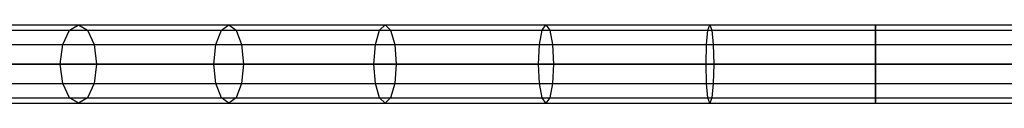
# Model space of a CAD drawing. Extents: x 1.6 to 24.9, y -15.7 to 0.
# Tile 135 of 246: x 9.428 to 13.834, y -11.42 to -11.07. Entities that reach past the tile are written whole.
import ezdxf

# ---------------------------------------------------------------- set-up
doc = ezdxf.new("R2010")
doc.units = 0
doc.header["$LTSCALE"] = 2.54
doc.layers.get('0').update_dxf_attribs({"color": 13, "linetype": 'CONTINUOUS'})

# ---------------------------------------------------------------- blocks, each defined once
blk = doc.blocks.new('ARES-203-D_STL')
at = {"color": 0}
for p, q in [((9.0038, -11.0938, 3.4611), (9.6503, -11.0938, 3.0811)), ((9.0038, -11.0938, 3.4611), (9.6503, -11.0938, 3.0811)), ((9.0518, -11.0704, 3.5343), (9.691, -11.0704, 3.1586)), ((9.0518, -11.0704, 3.5343), (9.691, -11.0704, 3.1586)), ((9.0997, -11.0938, 3.6075), (9.7316, -11.0938, 3.2361)), ((9.0997, -11.0938, 3.6075), (9.7316, -11.0938, 3.2361)), ((9.6206, -11.1579, 3.0244), (9.6503, -11.0938, 3.0811)), ((9.6206, -11.1579, 3.0244), (9.6503, -11.0938, 3.0811)), ((9.6503, -11.0938, 3.0811), (9.691, -11.0704, 3.1586)), ((9.6503, -11.0938, 3.0811), (9.691, -11.0704, 3.1586)), ((9.6503, -11.0938, 3.0811), (10.3305, -11.0938, 2.7653)), ((9.6503, -11.0938, 3.0811), (10.3305, -11.0938, 2.7653)), ((9.691, -11.0704, 3.1586), (10.3634, -11.0704, 2.8463)), ((9.691, -11.0704, 3.1586), (10.3634, -11.0704, 2.8463)), ((9.691, -11.0704, 3.1586), (9.7316, -11.0938, 3.2361)), ((9.691, -11.0704, 3.1586), (9.7316, -11.0938, 3.2361)), ((9.7316, -11.0938, 3.2361), (10.3964, -11.0938, 2.9274)), ((9.7316, -11.0938, 3.2361), (10.3964, -11.0938, 2.9274)), ((9.7316, -11.0938, 3.2361), (9.7614, -11.1579, 3.2928)), ((9.7316, -11.0938, 3.2361), (9.7614, -11.1579, 3.2928)), ((10.3063, -11.1579, 2.706), (10.3305, -11.0938, 2.7653)), ((10.3063, -11.1579, 2.706), (10.3305, -11.0938, 2.7653)), ((10.3305, -11.0938, 2.7653), (10.3634, -11.0704, 2.8463)), ((10.3305, -11.0938, 2.7653), (10.3634, -11.0704, 2.8463)), ((10.3305, -11.0938, 2.7653), (11.0379, -11.0938, 2.5165)), ((10.3305, -11.0938, 2.7653), (11.0379, -11.0938, 2.5165)), ((10.3634, -11.0704, 2.8463), (11.0629, -11.0704, 2.6004)), ((10.3634, -11.0704, 2.8463), (11.0629, -11.0704, 2.6004)), ((10.3634, -11.0704, 2.8463), (10.3964, -11.0938, 2.9274)), ((10.3634, -11.0704, 2.8463), (10.3964, -11.0938, 2.9274)), ((10.3964, -11.0938, 2.9274), (11.0879, -11.0938, 2.6842)), ((10.3964, -11.0938, 2.9274), (11.0879, -11.0938, 2.6842)), ((10.3964, -11.0938, 2.9274), (10.4206, -11.1579, 2.9867)), ((10.3964, -11.0938, 2.9274), (10.4206, -11.1579, 2.9867)), ((11.0196, -11.1579, 2.4551), (11.0379, -11.0938, 2.5165)), ((11.0196, -11.1579, 2.4551), (11.0379, -11.0938, 2.5165)), ((11.0379, -11.0938, 2.5165), (11.0629, -11.0704, 2.6004)), ((11.0379, -11.0938, 2.5165), (11.0629, -11.0704, 2.6004)), ((11.0379, -11.0938, 2.5165), (11.766, -11.0938, 2.3372)), ((11.0379, -11.0938, 2.5165), (11.766, -11.0938, 2.3372)), ((11.0629, -11.0704, 2.6004), (11.7828, -11.0704, 2.423)), ((11.0629, -11.0704, 2.6004), (11.7828, -11.0704, 2.423)), ((11.0629, -11.0704, 2.6004), (11.0879, -11.0938, 2.6842)), ((11.0629, -11.0704, 2.6004), (11.0879, -11.0938, 2.6842)), ((11.0879, -11.0938, 2.6842), (11.7996, -11.0938, 2.5089)), ((11.0879, -11.0938, 2.6842), (11.7996, -11.0938, 2.5089)), ((11.0879, -11.0938, 2.6842), (11.1062, -11.1579, 2.7456)), ((11.0879, -11.0938, 2.6842), (11.1062, -11.1579, 2.7456)), ((11.7537, -11.1579, 2.2743), (11.766, -11.0938, 2.3372)), ((11.7537, -11.1579, 2.2743), (11.766, -11.0938, 2.3372)), ((11.766, -11.0938, 2.3372), (11.7828, -11.0704, 2.423)), ((11.766, -11.0938, 2.3372), (11.7828, -11.0704, 2.423)), ((11.766, -11.0938, 2.3372), (12.508, -11.0938, 2.2289)), ((11.766, -11.0938, 2.3372), (12.508, -11.0938, 2.2289)), ((11.7828, -11.0704, 2.423), (12.5165, -11.0704, 2.316)), ((11.7828, -11.0704, 2.423), (12.5165, -11.0704, 2.316)), ((11.7828, -11.0704, 2.423), (11.7996, -11.0938, 2.5089)), ((11.7828, -11.0704, 2.423), (11.7996, -11.0938, 2.5089)), ((11.7996, -11.0938, 2.5089), (12.5249, -11.0938, 2.4031)), ((11.7996, -11.0938, 2.5089), (12.5249, -11.0938, 2.4031)), ((11.7996, -11.0938, 2.5089), (11.8119, -11.1579, 2.5718)), ((11.7996, -11.0938, 2.5089), (11.8119, -11.1579, 2.5718)), ((12.5019, -11.1579, 2.1651), (12.508, -11.0938, 2.2289)), ((12.5019, -11.1579, 2.1651), (12.508, -11.0938, 2.2289)), ((12.508, -11.0938, 2.2289), (12.5165, -11.0704, 2.316)), ((12.508, -11.0938, 2.2289), (12.5165, -11.0704, 2.316)), ((12.508, -11.0938, 2.2289), (13.2571, -11.0938, 2.1927)), ((12.508, -11.0938, 2.2289), (13.2571, -11.0938, 2.1927)), ((12.5165, -11.0704, 2.316), (13.2571, -11.0704, 2.2802)), ((12.5165, -11.0704, 2.316), (13.2571, -11.0704, 2.2802)), ((12.5165, -11.0704, 2.316), (12.5249, -11.0938, 2.4031)), ((12.5165, -11.0704, 2.316), (12.5249, -11.0938, 2.4031)), ((12.5249, -11.0938, 2.4031), (13.2571, -11.0938, 2.3677)), ((12.5249, -11.0938, 2.4031), (13.2571, -11.0938, 2.3677)), ((12.5249, -11.0938, 2.4031), (12.5311, -11.1579, 2.4668)), ((12.5249, -11.0938, 2.4031), (12.5311, -11.1579, 2.4668)), ((13.2571, -11.0938, 2.1927), (13.2571, -11.0704, 2.2802)), ((13.2571, -11.0704, 2.2802), (13.9976, -11.0704, 2.316)), ((13.2571, -11.0938, 2.1927), (13.2571, -11.0704, 2.2802)), ((13.2571, -11.0704, 2.2802), (13.9976, -11.0704, 2.316)), ((13.2571, -11.0704, 2.2802), (13.2571, -11.0938, 2.3677)), ((13.2571, -11.0704, 2.2802), (13.2571, -11.0938, 2.3677)), ((13.2571, -11.1579, 2.1286), (13.2571, -11.0938, 2.1927)), ((13.2571, -11.0938, 2.1927), (14.0061, -11.0938, 2.2289)), ((13.2571, -11.1579, 2.1286), (13.2571, -11.0938, 2.1927)), ((13.2571, -11.0938, 2.1927), (14.0061, -11.0938, 2.2289)), ((13.2571, -11.0938, 2.3677), (13.9892, -11.0938, 2.4031)), ((13.2571, -11.0938, 2.3677), (13.9892, -11.0938, 2.4031)), ((13.2571, -11.0938, 2.3677), (13.2571, -11.1579, 2.4317)), ((13.2571, -11.0938, 2.3677), (13.2571, -11.1579, 2.4317)), ((8.9688, -11.1579, 3.4075), (9.6206, -11.1579, 3.0244)), ((8.9688, -11.1579, 3.4075), (9.6206, -11.1579, 3.0244)), ((9.1348, -11.1579, 3.6611), (9.7614, -11.1579, 3.2928)), ((9.1348, -11.1579, 3.6611), (9.7614, -11.1579, 3.2928)), ((9.6097, -11.2454, 3.0037), (9.6206, -11.1579, 3.0244)), ((9.6097, -11.2454, 3.0037), (9.6206, -11.1579, 3.0244)), ((9.6206, -11.1579, 3.0244), (10.3063, -11.1579, 2.706)), ((9.6206, -11.1579, 3.0244), (10.3063, -11.1579, 2.706)), ((9.7614, -11.1579, 3.2928), (10.4206, -11.1579, 2.9867)), ((9.7614, -11.1579, 3.2928), (10.4206, -11.1579, 2.9867)), ((9.7614, -11.1579, 3.2928), (9.7723, -11.2454, 3.3136)), ((9.7614, -11.1579, 3.2928), (9.7723, -11.2454, 3.3136)), ((10.2975, -11.2454, 2.6842), (10.3063, -11.1579, 2.706)), ((10.2975, -11.2454, 2.6842), (10.3063, -11.1579, 2.706)), ((10.3063, -11.1579, 2.706), (11.0196, -11.1579, 2.4551)), ((10.3063, -11.1579, 2.706), (11.0196, -11.1579, 2.4551)), ((10.4206, -11.1579, 2.9867), (11.1062, -11.1579, 2.7456)), ((10.4206, -11.1579, 2.9867), (11.1062, -11.1579, 2.7456)), ((10.4206, -11.1579, 2.9867), (10.4294, -11.2454, 3.0084)), ((10.4206, -11.1579, 2.9867), (10.4294, -11.2454, 3.0084)), ((11.0129, -11.2454, 2.4327), (11.0196, -11.1579, 2.4551)), ((11.0129, -11.2454, 2.4327), (11.0196, -11.1579, 2.4551)), ((11.0196, -11.1579, 2.4551), (11.7537, -11.1579, 2.2743)), ((11.0196, -11.1579, 2.4551), (11.7537, -11.1579, 2.2743)), ((11.1062, -11.1579, 2.7456), (11.8119, -11.1579, 2.5718)), ((11.1062, -11.1579, 2.7456), (11.8119, -11.1579, 2.5718)), ((11.1062, -11.1579, 2.7456), (11.1129, -11.2454, 2.7681)), ((11.1062, -11.1579, 2.7456), (11.1129, -11.2454, 2.7681)), ((11.7492, -11.2454, 2.2513), (11.7537, -11.1579, 2.2743)), ((11.7492, -11.2454, 2.2513), (11.7537, -11.1579, 2.2743)), ((11.7537, -11.1579, 2.2743), (12.5019, -11.1579, 2.1651)), ((11.7537, -11.1579, 2.2743), (12.5019, -11.1579, 2.1651)), ((11.8119, -11.1579, 2.5718), (12.5311, -11.1579, 2.4668)), ((11.8119, -11.1579, 2.5718), (12.5311, -11.1579, 2.4668)), ((11.8119, -11.1579, 2.5718), (11.8164, -11.2454, 2.5948)), ((11.8119, -11.1579, 2.5718), (11.8164, -11.2454, 2.5948)), ((12.4996, -11.2454, 2.1418), (12.5019, -11.1579, 2.1651)), ((12.4996, -11.2454, 2.1418), (12.5019, -11.1579, 2.1651)), ((12.5019, -11.1579, 2.1651), (13.2571, -11.1579, 2.1286)), ((12.5019, -11.1579, 2.1651), (13.2571, -11.1579, 2.1286)), ((12.5311, -11.1579, 2.4668), (13.2571, -11.1579, 2.4317)), ((12.5311, -11.1579, 2.4668), (13.2571, -11.1579, 2.4317)), ((12.5311, -11.1579, 2.4668), (12.5334, -11.2454, 2.4901)), ((12.5311, -11.1579, 2.4668), (12.5334, -11.2454, 2.4901)), ((13.2571, -11.2454, 2.1052), (13.2571, -11.1579, 2.1286)), ((13.2571, -11.1579, 2.1286), (14.0123, -11.1579, 2.1651)), ((13.2571, -11.2454, 2.1052), (13.2571, -11.1579, 2.1286)), ((13.2571, -11.1579, 2.1286), (14.0123, -11.1579, 2.1651)), ((13.2571, -11.1579, 2.4317), (13.983, -11.1579, 2.4668)), ((13.2571, -11.1579, 2.4317), (13.983, -11.1579, 2.4668)), ((13.2571, -11.1579, 2.4317), (13.2571, -11.2454, 2.4552)), ((13.2571, -11.1579, 2.4317), (13.2571, -11.2454, 2.4552)), ((8.9559, -11.2454, 3.3879), (9.6097, -11.2454, 3.0037)), ((8.9559, -11.2454, 3.3879), (9.6097, -11.2454, 3.0037)), ((9.7723, -11.2454, 3.3136), (9.1476, -11.2454, 3.6807)), ((9.7723, -11.2454, 3.3136), (9.1476, -11.2454, 3.6807)), ((9.6206, -11.3329, 3.0244), (9.6097, -11.2454, 3.0037)), ((9.6097, -11.2454, 3.0037), (10.2975, -11.2454, 2.6842)), ((9.6206, -11.3329, 3.0244), (9.6097, -11.2454, 3.0037)), ((9.6097, -11.2454, 3.0037), (10.2975, -11.2454, 2.6842)), ((9.7723, -11.2454, 3.3136), (9.7614, -11.3329, 3.2928)), ((9.7723, -11.2454, 3.3136), (9.7614, -11.3329, 3.2928)), ((10.4294, -11.2454, 3.0084), (9.7723, -11.2454, 3.3136)), ((10.4294, -11.2454, 3.0084), (9.7723, -11.2454, 3.3136)), ((10.3063, -11.3329, 2.706), (10.2975, -11.2454, 2.6842)), ((10.2975, -11.2454, 2.6842), (11.0129, -11.2454, 2.4327)), ((10.3063, -11.3329, 2.706), (10.2975, -11.2454, 2.6842)), ((10.2975, -11.2454, 2.6842), (11.0129, -11.2454, 2.4327)), ((10.4294, -11.2454, 3.0084), (10.4206, -11.3329, 2.9867)), ((10.4294, -11.2454, 3.0084), (10.4206, -11.3329, 2.9867)), ((11.1129, -11.2454, 2.7681), (10.4294, -11.2454, 3.0084)), ((11.1129, -11.2454, 2.7681), (10.4294, -11.2454, 3.0084)), ((11.0196, -11.3329, 2.4551), (11.0129, -11.2454, 2.4327)), ((11.0129, -11.2454, 2.4327), (11.7492, -11.2454, 2.2513)), ((11.0196, -11.3329, 2.4551), (11.0129, -11.2454, 2.4327)), ((11.0129, -11.2454, 2.4327), (11.7492, -11.2454, 2.2513)), ((11.1129, -11.2454, 2.7681), (11.1062, -11.3329, 2.7456)), ((11.1129, -11.2454, 2.7681), (11.1062, -11.3329, 2.7456)), ((11.8164, -11.2454, 2.5948), (11.1129, -11.2454, 2.7681)), ((11.8164, -11.2454, 2.5948), (11.1129, -11.2454, 2.7681)), ((11.7537, -11.3329, 2.2743), (11.7492, -11.2454, 2.2513)), ((11.7492, -11.2454, 2.2513), (12.4996, -11.2454, 2.1418)), ((11.7537, -11.3329, 2.2743), (11.7492, -11.2454, 2.2513)), ((11.7492, -11.2454, 2.2513), (12.4996, -11.2454, 2.1418)), ((11.8164, -11.2454, 2.5948), (11.8119, -11.3329, 2.5718)), ((11.8164, -11.2454, 2.5948), (11.8119, -11.3329, 2.5718)), ((12.5334, -11.2454, 2.4901), (11.8164, -11.2454, 2.5948)), ((12.5334, -11.2454, 2.4901), (11.8164, -11.2454, 2.5948)), ((12.5019, -11.3329, 2.1651), (12.4996, -11.2454, 2.1418)), ((12.4996, -11.2454, 2.1418), (13.2571, -11.2454, 2.1052)), ((12.5019, -11.3329, 2.1651), (12.4996, -11.2454, 2.1418)), ((12.4996, -11.2454, 2.1418), (13.2571, -11.2454, 2.1052)), ((12.5334, -11.2454, 2.4901), (12.5311, -11.3329, 2.4668)), ((12.5334, -11.2454, 2.4901), (12.5311, -11.3329, 2.4668)), ((13.2571, -11.2454, 2.4552), (12.5334, -11.2454, 2.4901)), ((13.2571, -11.2454, 2.4552), (12.5334, -11.2454, 2.4901)), ((13.9808, -11.2454, 2.4901), (13.2571, -11.2454, 2.4552)), ((13.2571, -11.2454, 2.4552), (13.2571, -11.3329, 2.4317)), ((13.2571, -11.2454, 2.4552), (13.2571, -11.3329, 2.4317)), ((13.2571, -11.3329, 2.1286), (13.2571, -11.2454, 2.1052)), ((13.2571, -11.2454, 2.1052), (14.0145, -11.2454, 2.1418)), ((13.2571, -11.3329, 2.1286), (13.2571, -11.2454, 2.1052)), ((13.2571, -11.2454, 2.1052), (14.0145, -11.2454, 2.1418)), ((13.9808, -11.2454, 2.4901), (13.2571, -11.2454, 2.4552)), ((8.9688, -11.3329, 3.4075), (9.6206, -11.3329, 3.0244)), ((8.9688, -11.3329, 3.4075), (9.6206, -11.3329, 3.0244)), ((9.1348, -11.3329, 3.6611), (9.7614, -11.3329, 3.2928)), ((9.1348, -11.3329, 3.6611), (9.7614, -11.3329, 3.2928)), ((9.6503, -11.3969, 3.0811), (9.6206, -11.3329, 3.0244)), ((9.6206, -11.3329, 3.0244), (10.3063, -11.3329, 2.706)), ((9.6503, -11.3969, 3.0811), (9.6206, -11.3329, 3.0244)), ((9.6206, -11.3329, 3.0244), (10.3063, -11.3329, 2.706)), ((9.7614, -11.3329, 3.2928), (9.7316, -11.3969, 3.2361)), ((9.7614, -11.3329, 3.2928), (9.7316, -11.3969, 3.2361)), ((9.7614, -11.3329, 3.2928), (10.4206, -11.3329, 2.9867)), ((9.7614, -11.3329, 3.2928), (10.4206, -11.3329, 2.9867)), ((10.3305, -11.3969, 2.7653), (10.3063, -11.3329, 2.706)), ((10.3063, -11.3329, 2.706), (11.0196, -11.3329, 2.4551)), ((10.3305, -11.3969, 2.7653), (10.3063, -11.3329, 2.706)), ((10.3063, -11.3329, 2.706), (11.0196, -11.3329, 2.4551)), ((10.4206, -11.3329, 2.9867), (10.3964, -11.3969, 2.9274)), ((10.4206, -11.3329, 2.9867), (10.3964, -11.3969, 2.9274)), ((10.4206, -11.3329, 2.9867), (11.1062, -11.3329, 2.7456)), ((10.4206, -11.3329, 2.9867), (11.1062, -11.3329, 2.7456)), ((11.0379, -11.3969, 2.5165), (11.0196, -11.3329, 2.4551)), ((11.0196, -11.3329, 2.4551), (11.7537, -11.3329, 2.2743)), ((11.0379, -11.3969, 2.5165), (11.0196, -11.3329, 2.4551)), ((11.0196, -11.3329, 2.4551), (11.7537, -11.3329, 2.2743)), ((11.1062, -11.3329, 2.7456), (11.0879, -11.3969, 2.6842)), ((11.1062, -11.3329, 2.7456), (11.0879, -11.3969, 2.6842)), ((11.1062, -11.3329, 2.7456), (11.8119, -11.3329, 2.5718)), ((11.1062, -11.3329, 2.7456), (11.8119, -11.3329, 2.5718)), ((11.766, -11.3969, 2.3372), (11.7537, -11.3329, 2.2743)), ((11.7537, -11.3329, 2.2743), (12.5019, -11.3329, 2.1651)), ((11.766, -11.3969, 2.3372), (11.7537, -11.3329, 2.2743)), ((11.7537, -11.3329, 2.2743), (12.5019, -11.3329, 2.1651)), ((11.8119, -11.3329, 2.5718), (11.7996, -11.3969, 2.5089)), ((11.8119, -11.3329, 2.5718), (11.7996, -11.3969, 2.5089)), ((11.8119, -11.3329, 2.5718), (12.5311, -11.3329, 2.4668)), ((11.8119, -11.3329, 2.5718), (12.5311, -11.3329, 2.4668)), ((12.508, -11.3969, 2.2289), (12.5019, -11.3329, 2.1651)), ((12.5019, -11.3329, 2.1651), (13.2571, -11.3329, 2.1286)), ((12.508, -11.3969, 2.2289), (12.5019, -11.3329, 2.1651)), ((12.5019, -11.3329, 2.1651), (13.2571, -11.3329, 2.1286)), ((12.5311, -11.3329, 2.4668), (12.5249, -11.3969, 2.4031)), ((12.5311, -11.3329, 2.4668), (12.5249, -11.3969, 2.4031)), ((12.5311, -11.3329, 2.4668), (13.2571, -11.3329, 2.4317)), ((12.5311, -11.3329, 2.4668), (13.2571, -11.3329, 2.4317)), ((13.2571, -11.3329, 2.4317), (13.983, -11.3329, 2.4668)), ((13.2571, -11.3329, 2.4317), (13.983, -11.3329, 2.4668)), ((13.2571, -11.3329, 2.4317), (13.2571, -11.3969, 2.3677)), ((13.2571, -11.3329, 2.4317), (13.2571, -11.3969, 2.3677)), ((13.2571, -11.3969, 2.1927), (13.2571, -11.3329, 2.1286)), ((13.2571, -11.3329, 2.1286), (14.0123, -11.3329, 2.1651)), ((13.2571, -11.3969, 2.1927), (13.2571, -11.3329, 2.1286)), ((13.2571, -11.3329, 2.1286), (14.0123, -11.3329, 2.1651)), ((9.0038, -11.3969, 3.4611), (9.6503, -11.3969, 3.0811)), ((9.0038, -11.3969, 3.4611), (9.6503, -11.3969, 3.0811)), ((9.0997, -11.3969, 3.6075), (9.7316, -11.3969, 3.2361)), ((9.0997, -11.3969, 3.6075), (9.7316, -11.3969, 3.2361)), ((9.691, -11.4204, 3.1586), (9.6503, -11.3969, 3.0811)), ((9.6503, -11.3969, 3.0811), (10.3305, -11.3969, 2.7653)), ((9.691, -11.4204, 3.1586), (9.6503, -11.3969, 3.0811)), ((9.6503, -11.3969, 3.0811), (10.3305, -11.3969, 2.7653)), ((9.7316, -11.3969, 3.2361), (9.691, -11.4204, 3.1586)), ((9.7316, -11.3969, 3.2361), (9.691, -11.4204, 3.1586)), ((9.7316, -11.3969, 3.2361), (10.3964, -11.3969, 2.9274)), ((9.7316, -11.3969, 3.2361), (10.3964, -11.3969, 2.9274)), ((10.3634, -11.4204, 2.8463), (10.3305, -11.3969, 2.7653)), ((10.3305, -11.3969, 2.7653), (11.0379, -11.3969, 2.5165)), ((10.3634, -11.4204, 2.8463), (10.3305, -11.3969, 2.7653)), ((10.3305, -11.3969, 2.7653), (11.0379, -11.3969, 2.5165)), ((10.3964, -11.3969, 2.9274), (10.3634, -11.4204, 2.8463)), ((10.3964, -11.3969, 2.9274), (10.3634, -11.4204, 2.8463)), ((10.3964, -11.3969, 2.9274), (11.0879, -11.3969, 2.6842)), ((10.3964, -11.3969, 2.9274), (11.0879, -11.3969, 2.6842)), ((11.0629, -11.4204, 2.6004), (11.0379, -11.3969, 2.5165)), ((11.0379, -11.3969, 2.5165), (11.766, -11.3969, 2.3372)), ((11.0629, -11.4204, 2.6004), (11.0379, -11.3969, 2.5165)), ((11.0379, -11.3969, 2.5165), (11.766, -11.3969, 2.3372)), ((11.0879, -11.3969, 2.6842), (11.0629, -11.4204, 2.6004)), ((11.0879, -11.3969, 2.6842), (11.0629, -11.4204, 2.6004)), ((11.0879, -11.3969, 2.6842), (11.7996, -11.3969, 2.5089)), ((11.0879, -11.3969, 2.6842), (11.7996, -11.3969, 2.5089)), ((11.7828, -11.4204, 2.423), (11.766, -11.3969, 2.3372)), ((11.766, -11.3969, 2.3372), (12.508, -11.3969, 2.2289)), ((11.7828, -11.4204, 2.423), (11.766, -11.3969, 2.3372)), ((11.766, -11.3969, 2.3372), (12.508, -11.3969, 2.2289)), ((11.7996, -11.3969, 2.5089), (11.7828, -11.4204, 2.423)), ((11.7996, -11.3969, 2.5089), (11.7828, -11.4204, 2.423)), ((11.7996, -11.3969, 2.5089), (12.5249, -11.3969, 2.4031)), ((11.7996, -11.3969, 2.5089), (12.5249, -11.3969, 2.4031)), ((12.5165, -11.4204, 2.316), (12.508, -11.3969, 2.2289)), ((12.508, -11.3969, 2.2289), (13.2571, -11.3969, 2.1927)), ((12.5165, -11.4204, 2.316), (12.508, -11.3969, 2.2289)), ((12.508, -11.3969, 2.2289), (13.2571, -11.3969, 2.1927)), ((12.5249, -11.3969, 2.4031), (12.5165, -11.4204, 2.316)), ((12.5249, -11.3969, 2.4031), (12.5165, -11.4204, 2.316)), ((12.5249, -11.3969, 2.4031), (13.2571, -11.3969, 2.3677)), ((12.5249, -11.3969, 2.4031), (13.2571, -11.3969, 2.3677)), ((13.2571, -11.3969, 2.3677), (13.9892, -11.3969, 2.4031)), ((13.2571, -11.3969, 2.3677), (13.9892, -11.3969, 2.4031)), ((13.2571, -11.3969, 2.3677), (13.2571, -11.4204, 2.2802)), ((13.2571, -11.3969, 2.3677), (13.2571, -11.4204, 2.2802)), ((13.2571, -11.4204, 2.2802), (13.2571, -11.3969, 2.1927)), ((13.2571, -11.3969, 2.1927), (14.0061, -11.3969, 2.2289)), ((13.2571, -11.4204, 2.2802), (13.2571, -11.3969, 2.1927)), ((13.2571, -11.3969, 2.1927), (14.0061, -11.3969, 2.2289)), ((9.0518, -11.4204, 3.5343), (9.691, -11.4204, 3.1586)), ((9.0518, -11.4204, 3.5343), (9.691, -11.4204, 3.1586)), ((9.691, -11.4204, 3.1586), (10.3634, -11.4204, 2.8463)), ((9.691, -11.4204, 3.1586), (10.3634, -11.4204, 2.8463)), ((10.3634, -11.4204, 2.8463), (11.0629, -11.4204, 2.6004)), ((10.3634, -11.4204, 2.8463), (11.0629, -11.4204, 2.6004)), ((11.0629, -11.4204, 2.6004), (11.7828, -11.4204, 2.423)), ((11.0629, -11.4204, 2.6004), (11.7828, -11.4204, 2.423)), ((11.7828, -11.4204, 2.423), (12.5165, -11.4204, 2.316)), ((11.7828, -11.4204, 2.423), (12.5165, -11.4204, 2.316)), ((12.5165, -11.4204, 2.316), (13.2571, -11.4204, 2.2802)), ((12.5165, -11.4204, 2.316), (13.2571, -11.4204, 2.2802)), ((13.2571, -11.4204, 2.2802), (13.9976, -11.4204, 2.316)), ((13.2571, -11.4204, 2.2802), (13.9976, -11.4204, 2.316))]:
    blk.add_line(p, q, dxfattribs=at)

msp = doc.modelspace()

# ---------------------------------------------------------------- block references
at = {"color": 0}
msp.add_blockref('ARES-203-D_STL', (0, 0), dxfattribs=at)

doc.saveas('drawing.dxf')
